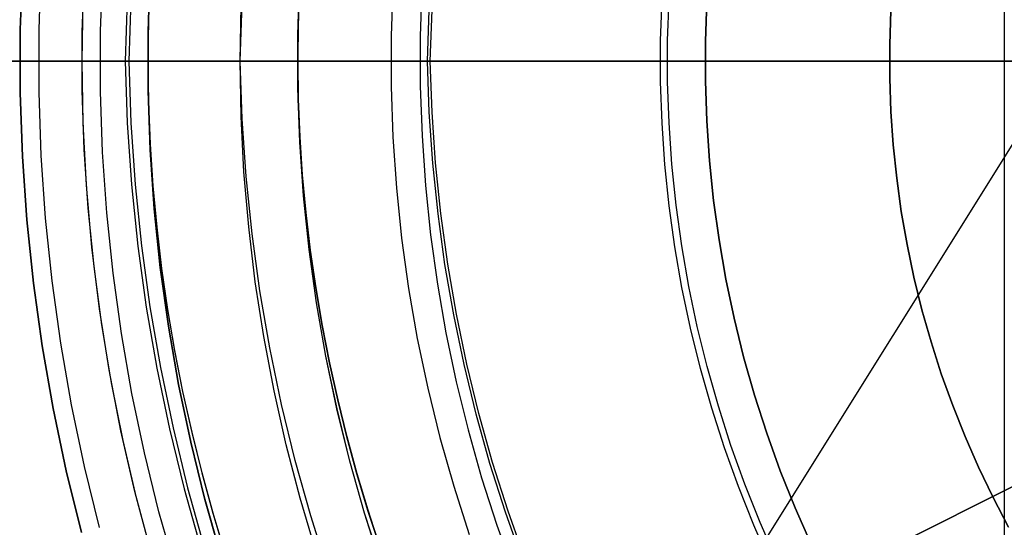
# Model space of a CAD drawing. Header units: millimetres. Extents: x 10802 to 11966, y -167 to 850.
# Tile 94 of 182: x 11361.07 to 11372.57, y 477.4 to 483.33. Entities that reach past the tile are written whole.
import ezdxf

# ---------------------------------------------------------------- set-up
doc = ezdxf.new("R2010")
doc.units = ezdxf.units.MM
for name, color, linetype in [('1', 7, 'Continuous'), ('color', 7, 'Continuous'), ('luz', 7, 'Continuous')]:
    doc.layers.add(name, color=color, linetype=linetype)

msp = doc.modelspace()

# ---------------------------------------------------------------- linework, layer by layer
at = {"layer": '1', "color": 250, "true_color": 0x111111}
for p, q in [((11372.569, 500.169, 107.478), (11372.569, 465.524, 107.478)), ((11361.073, 483.217, 48.331), (11361.099, 483.959, 48.331)), ((11361.099, 483.959, 96.131), (11361.073, 483.217, 96.131)), ((11361.293, 483.213, 231.003), (11361.319, 483.948, 231.003)), ((11361.798, 483.19, 222.7), (11361.821, 483.876, 222.7)), ((11362.012, 483.201, 231.702), (11362.036, 483.91, 231.702)), ((11362.567, 483.191, 225.2), (11362.59, 483.882, 225.2)), ((11362.567, 483.191, 224.334), (11362.59, 483.882, 224.334)), ((11362.571, 483.191, 107.478), (11362.594, 483.882, 107.478)), ((11362.571, 483.191, 125.94), (11362.594, 483.882, 125.94)), ((11362.574, 483.331, 144.403), (11362.594, 483.816, 144.403)), ((11364.317, 483.161, 100.32), (11364.339, 483.791, 100.32)), ((11364.319, 483.161, 44.111), (11364.341, 483.791, 44.111)), ((11364.338, 483.731, 98.104), (11364.321, 483.289, 98.104)), ((11364.321, 483.289, 102.536), (11364.338, 483.731, 102.536)), ((11364.323, 483.289, 41.909), (11364.34, 483.731, 41.909)), ((11364.323, 483.289, 46.313), (11364.34, 483.731, 46.313)), ((11365.427, 483.735, 228.525), (11365.407, 483.142, 228.525)), ((11365.767, 483.717, 229.466), (11365.747, 483.137, 229.466)), ((11361.797, 482.846, 222.7), (11361.81, 483.571, 222.7)), ((11362.323, 483.568, 48.331), (11362.298, 482.846, 48.331)), ((11362.367, 483.566, 96.131), (11362.342, 482.846, 96.131)), ((11363.642, 482.846, 145.478), (11363.666, 483.52, 145.478)), ((11363.642, 482.846, 145.478), (11363.653, 483.492, 145.478)), ((11368.555, 483.088, 105.128), (11368.571, 483.572, 105.128)), ((11368.636, 483.087, 39.307), (11368.653, 483.568, 39.307)), ((11369.078, 483.079, 227.807), (11369.094, 483.545, 227.807)), ((11369.094, 483.545, 225.2), (11369.078, 483.079, 225.2)), ((11369.078, 483.079, 226.504), (11369.094, 483.545, 226.504)), ((11365.831, 482.846, 39.985), (11365.851, 483.442, 39.985)), ((11365.864, 482.846, 104.495), (11365.885, 483.441, 104.495)), ((11371.245, 483.433, 145.478), (11371.232, 483.042, 145.478)), ((11371.232, 483.042, 251.51), (11371.245, 483.433, 251.51)), ((11371.232, 483.042, 198.494), (11371.245, 483.433, 198.494)), ((11362.57, 483.331, 223.468), (11362.564, 482.846, 223.468)), ((11362.568, 482.846, 144.403), (11362.574, 483.331, 144.403)), ((11364.321, 483.289, 98.104), (11364.315, 482.846, 98.104)), ((11364.315, 482.846, 102.536), (11364.321, 483.289, 102.536)), ((11364.317, 482.846, 41.909), (11364.323, 483.289, 41.909)), ((11364.317, 482.846, 46.313), (11364.323, 483.289, 46.313)), ((11361.073, 482.475, 48.331), (11361.073, 483.217, 48.331)), ((11361.073, 483.217, 96.131), (11361.073, 482.475, 96.131)), ((11361.293, 482.479, 231.003), (11361.293, 483.213, 231.003)), ((11361.798, 482.503, 222.7), (11361.798, 483.19, 222.7)), ((11362.012, 482.491, 231.702), (11362.012, 483.201, 231.702)), ((11362.567, 482.501, 225.2), (11362.567, 483.191, 225.2)), ((11362.567, 482.501, 224.334), (11362.567, 483.191, 224.334)), ((11362.571, 482.501, 107.478), (11362.571, 483.191, 107.478)), ((11362.571, 482.501, 125.94), (11362.571, 483.191, 125.94)), ((11364.317, 482.531, 100.32), (11364.317, 483.161, 100.32)), ((11364.319, 482.531, 44.111), (11364.319, 483.161, 44.111)), ((11365.407, 483.142, 228.525), (11365.407, 482.55, 228.525)), ((11365.747, 483.137, 229.466), (11365.747, 482.556, 229.466)), ((11368.555, 482.604, 105.128), (11368.555, 483.088, 105.128)), ((11368.636, 482.606, 39.307), (11368.636, 483.087, 39.307)), ((11369.078, 482.613, 227.807), (11369.078, 483.079, 227.807)), ((11369.078, 483.079, 225.2), (11369.078, 482.613, 225.2)), ((11369.078, 482.613, 226.504), (11369.078, 483.079, 226.504)), ((11371.232, 483.042, 145.478), (11371.232, 482.65, 145.478)), ((11371.232, 482.65, 251.51), (11371.232, 483.042, 251.51)), ((11371.232, 482.65, 198.494), (11371.232, 483.042, 198.494)), ((11365.404, 482.846, 228.525), (11335.074, 482.846, 228.525)), ((11361.797, 482.846, 222.7), (11347.956, 482.846, 222.7)), ((11360.902, 482.846, 231.472), (11361.29, 482.846, 231.003)), ((11360.964, 482.846, 233.063), (11361.297, 482.846, 232.598)), ((11362.298, 482.846, 48.331), (11361.07, 482.846, 48.331)), ((11362.342, 482.846, 96.131), (11361.07, 482.846, 96.131)), ((11361.29, 482.846, 231.003), (11361.593, 482.846, 230.737)), ((11361.297, 482.846, 232.598), (11361.645, 482.846, 232.144)), ((11361.593, 482.846, 230.737), (11361.904, 482.846, 230.482)), ((11361.645, 482.846, 232.144), (11362.008, 482.846, 231.702)), ((11361.796, 482.846, 222.7), (11361.822, 482.846, 222.7)), ((11361.81, 482.121, 222.7), (11361.797, 482.846, 222.7)), ((11361.822, 482.846, 222.7), (11361.848, 482.846, 222.702)), ((11361.848, 482.846, 222.702), (11361.874, 482.846, 222.704)), ((11361.874, 482.846, 222.704), (11361.9, 482.846, 222.707)), ((11361.9, 482.846, 222.707), (11361.926, 482.846, 222.711)), ((11361.904, 482.846, 230.482), (11362.224, 482.846, 230.236)), ((11361.926, 482.846, 222.711), (11361.952, 482.846, 222.716)), ((11361.952, 482.846, 222.716), (11361.977, 482.846, 222.722)), ((11361.977, 482.846, 222.722), (11362.003, 482.846, 222.728)), ((11362.003, 482.846, 222.728), (11362.028, 482.846, 222.736)), ((11362.008, 482.846, 231.702), (11362.31, 482.846, 231.441)), ((11362.028, 482.846, 222.736), (11362.053, 482.846, 222.744)), ((11362.053, 482.846, 222.744), (11362.077, 482.846, 222.754)), ((11362.077, 482.846, 222.754), (11362.102, 482.846, 222.764)), ((11362.102, 482.846, 222.764), (11362.125, 482.846, 222.774)), ((11362.125, 482.846, 222.774), (11362.149, 482.846, 222.786)), ((11362.149, 482.846, 222.786), (11362.172, 482.846, 222.799)), ((11362.172, 482.846, 222.799), (11362.195, 482.846, 222.812)), ((11362.195, 482.846, 222.812), (11362.217, 482.846, 222.826)), ((11362.217, 482.846, 222.826), (11362.238, 482.846, 222.841)), ((11362.224, 482.846, 230.236), (11362.551, 482.846, 230.001)), ((11362.238, 482.846, 222.841), (11362.26, 482.846, 222.856)), ((11362.26, 482.846, 222.856), (11362.28, 482.846, 222.872)), ((11362.28, 482.846, 222.872), (11362.3, 482.846, 222.889)), ((11362.298, 482.846, 48.331), (11362.323, 482.125, 48.331)), ((11362.367, 482.846, 48.33), (11362.298, 482.846, 48.331)), ((11362.3, 482.846, 222.889), (11362.32, 482.846, 222.907)), ((11362.31, 482.846, 231.441), (11362.62, 482.846, 231.191)), ((11362.32, 482.846, 222.907), (11362.339, 482.846, 222.925)), ((11362.339, 482.846, 222.925), (11362.357, 482.846, 222.944)), ((11362.342, 482.846, 96.131), (11362.367, 482.126, 96.131)), ((11362.342, 482.846, 96.131), (11362.409, 482.846, 96.132)), ((11362.357, 482.846, 222.944), (11362.374, 482.846, 222.963)), ((11362.436, 482.846, 48.327), (11362.367, 482.846, 48.33)), ((11362.374, 482.846, 222.963), (11362.391, 482.846, 222.983)), ((11362.391, 482.846, 222.983), (11362.407, 482.846, 223.004)), ((11362.407, 482.846, 223.004), (11362.423, 482.846, 223.025)), ((11362.409, 482.846, 96.132), (11362.476, 482.846, 96.136)), ((11362.423, 482.846, 223.025), (11362.438, 482.846, 223.047)), ((11362.505, 482.846, 48.321), (11362.436, 482.846, 48.327)), ((11362.438, 482.846, 223.047), (11362.452, 482.846, 223.069)), ((11362.452, 482.846, 223.069), (11362.465, 482.846, 223.092)), ((11362.465, 482.846, 223.092), (11362.477, 482.846, 223.115)), ((11362.476, 482.846, 96.136), (11362.543, 482.846, 96.142)), ((11362.477, 482.846, 223.115), (11362.489, 482.846, 223.138)), ((11362.489, 482.846, 223.138), (11362.5, 482.846, 223.162)), ((11362.5, 482.846, 223.162), (11362.51, 482.846, 223.186)), ((11362.573, 482.846, 48.312), (11362.505, 482.846, 48.321)), ((11362.51, 482.846, 223.186), (11362.519, 482.846, 223.211)), ((11362.519, 482.846, 223.211), (11362.528, 482.846, 223.236)), ((11362.528, 482.846, 223.236), (11362.535, 482.846, 223.261)), ((11362.535, 482.846, 223.261), (11362.542, 482.846, 223.286)), ((11362.542, 482.846, 223.286), (11362.547, 482.846, 223.312)), ((11362.543, 482.846, 96.142), (11362.61, 482.846, 96.15)), ((11362.547, 482.846, 223.312), (11362.552, 482.846, 223.337)), ((11362.551, 482.846, 230.001), (11362.885, 482.846, 229.777)), ((11362.552, 482.846, 223.337), (11362.556, 482.846, 223.363)), ((11362.556, 482.846, 223.363), (11362.56, 482.846, 223.389)), ((11362.56, 482.846, 223.389), (11362.562, 482.846, 223.416)), ((11362.562, 482.846, 223.416), (11362.563, 482.846, 223.442)), ((11362.563, 482.846, 223.442), (11362.564, 482.846, 223.468)), ((11362.564, 482.846, 223.468), (11362.57, 482.361, 223.468)), ((11369.076, 482.846, 225.2), (11362.564, 482.846, 225.2)), ((11362.564, 482.846, 225.2), (11362.564, 482.846, 223.468)), ((11362.574, 482.361, 144.403), (11362.568, 482.846, 144.403)), ((11362.57, 482.846, 144.476), (11362.568, 482.846, 144.44)), ((11362.568, 482.846, 144.44), (11362.568, 482.846, 144.403)), ((11375.17, 482.846, 107.478), (11362.568, 482.846, 107.478)), ((11362.568, 482.846, 144.403), (11362.568, 482.846, 107.478)), ((11362.573, 482.846, 144.513), (11362.57, 482.846, 144.476)), ((11362.578, 482.846, 144.549), (11362.573, 482.846, 144.513)), ((11362.641, 482.846, 48.302), (11362.573, 482.846, 48.312)), ((11362.583, 482.846, 144.586), (11362.578, 482.846, 144.549)), ((11362.59, 482.846, 144.622), (11362.583, 482.846, 144.586)), ((11362.598, 482.846, 144.658), (11362.59, 482.846, 144.622)), ((11362.608, 482.846, 144.693), (11362.598, 482.846, 144.658)), ((11362.618, 482.846, 144.728), (11362.608, 482.846, 144.693)), ((11362.61, 482.846, 96.15), (11362.677, 482.846, 96.16)), ((11362.63, 482.846, 144.763), (11362.618, 482.846, 144.728)), ((11362.62, 482.846, 231.191), (11362.938, 482.846, 230.952)), ((11362.643, 482.846, 144.797), (11362.63, 482.846, 144.763)), ((11362.709, 482.846, 48.289), (11362.641, 482.846, 48.302)), ((11362.657, 482.846, 144.831), (11362.643, 482.846, 144.797)), ((11362.672, 482.846, 144.865), (11362.657, 482.846, 144.831)), ((11362.688, 482.846, 144.898), (11362.672, 482.846, 144.865)), ((11362.677, 482.846, 96.16), (11362.743, 482.846, 96.173)), ((11362.706, 482.846, 144.93), (11362.688, 482.846, 144.898)), ((11362.724, 482.846, 144.962), (11362.706, 482.846, 144.93)), ((11362.776, 482.846, 48.274), (11362.709, 482.846, 48.289)), ((11362.744, 482.846, 144.993), (11362.724, 482.846, 144.962)), ((11362.743, 482.846, 96.173), (11362.809, 482.846, 96.187)), ((11362.764, 482.846, 145.023), (11362.744, 482.846, 144.993)), ((11362.786, 482.846, 145.052), (11362.764, 482.846, 145.023)), ((11362.843, 482.846, 48.256), (11362.776, 482.846, 48.274)), ((11362.809, 482.846, 145.081), (11362.786, 482.846, 145.052)), ((11362.832, 482.846, 145.109), (11362.809, 482.846, 145.081)), ((11362.809, 482.846, 96.187), (11362.874, 482.846, 96.204)), ((11362.857, 482.846, 145.137), (11362.832, 482.846, 145.109)), ((11362.909, 482.846, 48.237), (11362.843, 482.846, 48.256)), ((11362.882, 482.846, 145.163), (11362.857, 482.846, 145.137)), ((11362.874, 482.846, 96.204), (11362.938, 482.846, 96.224)), ((11362.909, 482.846, 145.189), (11362.882, 482.846, 145.163)), ((11362.885, 482.846, 229.777), (11363.227, 482.846, 229.564)), ((11362.936, 482.846, 145.213), (11362.909, 482.846, 145.189)), ((11362.974, 482.846, 48.215), (11362.909, 482.846, 48.237)), ((11362.964, 482.846, 145.237), (11362.936, 482.846, 145.213)), ((11362.938, 482.846, 230.952), (11363.265, 482.846, 230.724)), ((11362.938, 482.846, 96.224), (11363.002, 482.846, 96.245)), ((11362.993, 482.846, 145.259), (11362.964, 482.846, 145.237)), ((11363.039, 482.846, 48.191), (11362.974, 482.846, 48.215)), ((11363.023, 482.846, 145.281), (11362.993, 482.846, 145.259)), ((11363.002, 482.846, 96.245), (11363.065, 482.846, 96.269)), ((11363.053, 482.846, 145.302), (11363.023, 482.846, 145.281)), ((11363.102, 482.846, 48.164), (11363.039, 482.846, 48.191)), ((11363.084, 482.846, 145.321), (11363.053, 482.846, 145.302)), ((11363.065, 482.846, 96.269), (11363.128, 482.846, 96.295)), ((11363.116, 482.846, 145.34), (11363.084, 482.846, 145.321)), ((11363.165, 482.846, 48.136), (11363.102, 482.846, 48.164)), ((11363.148, 482.846, 145.357), (11363.116, 482.846, 145.34)), ((11363.128, 482.846, 96.295), (11363.189, 482.846, 96.322)), ((11363.181, 482.846, 145.374), (11363.148, 482.846, 145.357)), ((11363.227, 482.846, 48.105), (11363.165, 482.846, 48.136)), ((11363.214, 482.846, 145.389), (11363.181, 482.846, 145.374)), ((11363.189, 482.846, 96.322), (11363.249, 482.846, 96.352)), ((11363.248, 482.846, 145.403), (11363.214, 482.846, 145.389)), ((11363.227, 482.846, 229.564), (11363.575, 482.846, 229.362)), ((11363.287, 482.846, 48.072), (11363.227, 482.846, 48.105)), ((11363.282, 482.846, 145.416), (11363.248, 482.846, 145.403)), ((11363.249, 482.846, 96.352), (11363.309, 482.846, 96.384)), ((11363.265, 482.846, 230.724), (11363.599, 482.846, 230.508)), ((11363.317, 482.846, 145.427), (11363.282, 482.846, 145.416)), ((11363.347, 482.846, 48.037), (11363.287, 482.846, 48.072)), ((11363.309, 482.846, 96.384), (11363.367, 482.846, 96.418)), ((11363.352, 482.846, 145.438), (11363.317, 482.846, 145.427)), ((11363.405, 482.846, 48.001), (11363.347, 482.846, 48.037)), ((11363.388, 482.846, 145.447), (11363.352, 482.846, 145.438)), ((11363.367, 482.846, 96.418), (11363.424, 482.846, 96.454)), ((11363.424, 482.846, 145.455), (11363.388, 482.846, 145.447)), ((11363.462, 482.846, 47.962), (11363.405, 482.846, 48.001)), ((11363.46, 482.846, 145.462), (11363.424, 482.846, 145.455)), ((11363.424, 482.846, 96.454), (11363.479, 482.846, 96.492)), ((11363.496, 482.846, 145.468), (11363.46, 482.846, 145.462)), ((11363.518, 482.846, 47.921), (11363.462, 482.846, 47.962)), ((11363.479, 482.846, 96.492), (11363.534, 482.846, 96.532)), ((11363.532, 482.846, 145.472), (11363.496, 482.846, 145.468)), ((11363.572, 482.846, 47.879), (11363.518, 482.846, 47.921)), ((11363.569, 482.846, 145.475), (11363.532, 482.846, 145.472)), ((11363.534, 482.846, 96.532), (11363.587, 482.846, 96.574)), ((11363.606, 482.846, 145.477), (11363.569, 482.846, 145.475)), ((11363.625, 482.846, 47.834), (11363.572, 482.846, 47.879)), ((11363.575, 482.846, 229.362), (11363.929, 482.846, 229.171)), ((11363.587, 482.846, 96.574), (11363.638, 482.846, 96.617)), ((11363.599, 482.846, 230.508), (11363.941, 482.846, 230.303)), ((11363.642, 482.846, 145.478), (11363.606, 482.846, 145.477)), ((11363.676, 482.846, 47.788), (11363.625, 482.846, 47.834)), ((11363.638, 482.846, 96.617), (11363.688, 482.846, 96.662)), ((11363.666, 482.172, 145.478), (11363.642, 482.846, 145.478)), ((11363.653, 482.2, 145.478), (11363.642, 482.846, 145.478)), ((11371.23, 482.846, 145.478), (11363.642, 482.846, 145.478)), ((11363.725, 482.846, 47.74), (11363.676, 482.846, 47.788)), ((11363.688, 482.846, 96.662), (11363.737, 482.846, 96.709)), ((11363.773, 482.846, 47.691), (11363.725, 482.846, 47.74)), ((11363.737, 482.846, 96.709), (11363.784, 482.846, 96.758)), ((11363.819, 482.846, 47.639), (11363.773, 482.846, 47.691)), ((11363.784, 482.846, 96.758), (11363.829, 482.846, 96.808)), ((11363.864, 482.846, 47.587), (11363.819, 482.846, 47.639)), ((11363.829, 482.846, 96.808), (11363.872, 482.846, 96.859)), ((11363.906, 482.846, 47.533), (11363.864, 482.846, 47.587)), ((11363.872, 482.846, 96.859), (11363.914, 482.846, 96.912)), ((11363.947, 482.846, 47.477), (11363.906, 482.846, 47.533)), ((11363.914, 482.846, 96.912), (11363.954, 482.846, 96.966)), ((11363.929, 482.846, 229.171), (11364.29, 482.846, 228.992)), ((11363.941, 482.846, 230.303), (11364.29, 482.846, 230.111)), ((11363.986, 482.846, 47.42), (11363.947, 482.846, 47.477)), ((11363.954, 482.846, 96.966), (11363.991, 482.846, 97.022)), ((11364.023, 482.846, 47.362), (11363.986, 482.846, 47.42)), ((11363.991, 482.846, 97.022), (11364.027, 482.846, 97.079)), ((11364.058, 482.846, 47.302), (11364.023, 482.846, 47.362)), ((11364.027, 482.846, 97.079), (11364.061, 482.846, 97.137)), ((11364.09, 482.846, 47.242), (11364.058, 482.846, 47.302)), ((11364.061, 482.846, 97.137), (11364.093, 482.846, 97.197)), ((11364.121, 482.846, 47.18), (11364.09, 482.846, 47.242)), ((11364.093, 482.846, 97.197), (11364.123, 482.846, 97.257)), ((11364.149, 482.846, 47.117), (11364.121, 482.846, 47.18)), ((11364.123, 482.846, 97.257), (11364.151, 482.846, 97.318)), ((11364.176, 482.846, 47.053), (11364.149, 482.846, 47.117)), ((11364.151, 482.846, 97.318), (11364.177, 482.846, 97.381)), ((11364.2, 482.846, 46.989), (11364.176, 482.846, 47.053)), ((11364.177, 482.846, 97.381), (11364.201, 482.846, 97.444)), ((11364.222, 482.846, 46.924), (11364.2, 482.846, 46.989)), ((11364.201, 482.846, 97.444), (11364.222, 482.846, 97.507)), ((11364.242, 482.846, 46.858), (11364.222, 482.846, 46.924)), ((11364.222, 482.846, 97.507), (11364.242, 482.846, 97.572)), ((11364.259, 482.846, 46.791), (11364.242, 482.846, 46.858)), ((11364.242, 482.846, 97.572), (11364.259, 482.846, 97.637)), ((11364.274, 482.846, 46.724), (11364.259, 482.846, 46.791)), ((11364.259, 482.846, 97.637), (11364.273, 482.846, 97.703)), ((11364.273, 482.846, 97.703), (11364.286, 482.846, 97.769)), ((11364.287, 482.846, 46.656), (11364.274, 482.846, 46.724)), ((11364.286, 482.846, 97.769), (11364.296, 482.846, 97.836)), ((11364.298, 482.846, 46.588), (11364.287, 482.846, 46.656)), ((11364.29, 482.846, 230.111), (11364.645, 482.846, 229.931)), ((11364.29, 482.846, 228.992), (11364.656, 482.846, 228.824)), ((11364.296, 482.846, 97.836), (11364.304, 482.846, 97.903)), ((11364.306, 482.846, 46.519), (11364.298, 482.846, 46.588)), ((11364.304, 482.846, 97.903), (11364.31, 482.846, 97.97)), ((11364.312, 482.846, 46.451), (11364.306, 482.846, 46.519)), ((11364.31, 482.846, 97.97), (11364.314, 482.846, 98.037)), ((11364.315, 482.846, 46.382), (11364.312, 482.846, 46.451)), ((11364.314, 482.846, 98.037), (11364.315, 482.846, 98.104)), ((11364.315, 482.846, 98.104), (11364.321, 482.403, 98.104)), ((11364.321, 482.403, 102.536), (11364.315, 482.846, 102.536)), ((11364.317, 482.846, 46.313), (11364.315, 482.846, 46.382)), ((11364.315, 482.846, 102.536), (11364.315, 482.846, 98.104)), ((11364.316, 482.846, 102.607), (11364.315, 482.846, 102.538)), ((11364.319, 482.846, 102.676), (11364.316, 482.846, 102.607)), ((11364.323, 482.403, 41.909), (11364.317, 482.846, 41.909)), ((11364.323, 482.403, 46.313), (11364.317, 482.846, 46.313)), ((11364.317, 482.846, 41.909), (11364.318, 482.846, 41.841)), ((11364.317, 482.846, 46.313), (11364.317, 482.846, 41.909)), ((11364.318, 482.846, 41.841), (11364.321, 482.846, 41.774)), ((11364.325, 482.846, 102.745), (11364.319, 482.846, 102.676)), ((11364.321, 482.846, 41.774), (11364.327, 482.846, 41.706)), ((11364.334, 482.846, 102.814), (11364.325, 482.846, 102.745)), ((11364.327, 482.846, 41.706), (11364.335, 482.846, 41.639)), ((11364.344, 482.846, 102.882), (11364.334, 482.846, 102.814)), ((11364.335, 482.846, 41.639), (11364.345, 482.846, 41.572)), ((11364.357, 482.846, 102.95), (11364.344, 482.846, 102.882)), ((11364.345, 482.846, 41.572), (11364.358, 482.846, 41.506)), ((11364.373, 482.846, 103.017), (11364.357, 482.846, 102.95)), ((11364.358, 482.846, 41.506), (11364.373, 482.846, 41.44)), ((11364.373, 482.846, 41.44), (11364.39, 482.846, 41.374)), ((11364.39, 482.846, 103.084), (11364.373, 482.846, 103.017)), ((11364.39, 482.846, 41.374), (11364.41, 482.846, 41.309)), ((11364.41, 482.846, 103.15), (11364.39, 482.846, 103.084)), ((11364.41, 482.846, 41.309), (11364.431, 482.846, 41.245)), ((11364.432, 482.846, 103.215), (11364.41, 482.846, 103.15)), ((11364.431, 482.846, 41.245), (11364.455, 482.846, 41.182)), ((11364.456, 482.846, 103.28), (11364.432, 482.846, 103.215)), ((11364.455, 482.846, 41.182), (11364.481, 482.846, 41.119)), ((11364.483, 482.846, 103.343), (11364.456, 482.846, 103.28)), ((11364.481, 482.846, 41.119), (11364.509, 482.846, 41.058)), ((11364.512, 482.846, 103.406), (11364.483, 482.846, 103.343)), ((11364.509, 482.846, 41.058), (11364.539, 482.846, 40.997)), ((11364.543, 482.846, 103.468), (11364.512, 482.846, 103.406)), ((11364.539, 482.846, 40.997), (11364.571, 482.846, 40.938)), ((11364.576, 482.846, 103.529), (11364.543, 482.846, 103.468)), ((11364.571, 482.846, 40.938), (11364.605, 482.846, 40.879)), ((11364.611, 482.846, 103.588), (11364.576, 482.846, 103.529)), ((11364.605, 482.846, 40.879), (11364.642, 482.846, 40.822)), ((11364.648, 482.846, 103.646), (11364.611, 482.846, 103.588)), ((11364.642, 482.846, 40.822), (11364.68, 482.846, 40.766)), ((11364.645, 482.846, 229.931), (11365.006, 482.846, 229.763)), ((11364.687, 482.846, 103.703), (11364.648, 482.846, 103.646)), ((11364.656, 482.846, 228.824), (11365.028, 482.846, 228.669)), ((11364.68, 482.846, 40.766), (11364.72, 482.846, 40.712)), ((11364.728, 482.846, 103.759), (11364.687, 482.846, 103.703)), ((11364.72, 482.846, 40.712), (11364.762, 482.846, 40.658)), ((11364.771, 482.846, 103.813), (11364.728, 482.846, 103.759)), ((11364.762, 482.846, 40.658), (11364.805, 482.846, 40.607)), ((11364.815, 482.846, 103.865), (11364.771, 482.846, 103.813)), ((11364.805, 482.846, 40.607), (11364.851, 482.846, 40.557)), ((11364.862, 482.846, 103.917), (11364.815, 482.846, 103.865)), ((11364.851, 482.846, 40.557), (11364.898, 482.846, 40.508)), ((11364.91, 482.846, 103.966), (11364.862, 482.846, 103.917)), ((11364.898, 482.846, 40.508), (11364.946, 482.846, 40.461)), ((11364.96, 482.846, 104.014), (11364.91, 482.846, 103.966)), ((11364.946, 482.846, 40.461), (11364.997, 482.846, 40.416)), ((11365.011, 482.846, 104.06), (11364.96, 482.846, 104.014)), ((11364.997, 482.846, 40.416), (11365.049, 482.846, 40.372)), ((11365.006, 482.846, 229.763), (11365.373, 482.846, 229.608)), ((11365.064, 482.846, 104.104), (11365.011, 482.846, 104.06)), ((11365.028, 482.846, 228.669), (11365.404, 482.846, 228.525)), ((11365.049, 482.846, 40.372), (11365.102, 482.846, 40.33)), ((11365.119, 482.846, 104.146), (11365.064, 482.846, 104.104)), ((11365.102, 482.846, 40.33), (11365.157, 482.846, 40.291)), ((11365.175, 482.846, 104.187), (11365.119, 482.846, 104.146)), ((11365.157, 482.846, 40.291), (11365.213, 482.846, 40.253)), ((11365.232, 482.846, 104.225), (11365.175, 482.846, 104.187)), ((11365.213, 482.846, 40.253), (11365.27, 482.846, 40.216)), ((11365.291, 482.846, 104.262), (11365.232, 482.846, 104.225)), ((11365.27, 482.846, 40.216), (11365.328, 482.846, 40.182)), ((11365.35, 482.846, 104.296), (11365.291, 482.846, 104.262)), ((11365.328, 482.846, 40.182), (11365.388, 482.846, 40.15)), ((11365.411, 482.846, 104.329), (11365.35, 482.846, 104.296)), ((11365.373, 482.846, 229.608), (11365.745, 482.846, 229.466)), ((11365.388, 482.846, 40.15), (11365.449, 482.846, 40.12)), ((11365.473, 482.846, 104.359), (11365.411, 482.846, 104.329)), ((11365.449, 482.846, 40.12), (11365.51, 482.846, 40.092)), ((11365.536, 482.846, 104.387), (11365.473, 482.846, 104.359)), ((11365.51, 482.846, 40.092), (11365.573, 482.846, 40.067)), ((11365.6, 482.846, 104.413), (11365.536, 482.846, 104.387)), ((11365.573, 482.846, 40.067), (11365.636, 482.846, 40.043)), ((11365.665, 482.846, 104.437), (11365.6, 482.846, 104.413)), ((11365.636, 482.846, 40.043), (11365.7, 482.846, 40.021)), ((11365.731, 482.846, 104.458), (11365.665, 482.846, 104.437)), ((11365.7, 482.846, 40.021), (11365.765, 482.846, 40.002)), ((11365.797, 482.846, 104.478), (11365.731, 482.846, 104.458)), ((11382.57, 482.846, 229.466), (11365.745, 482.846, 229.466)), ((11365.765, 482.846, 40.002), (11365.831, 482.846, 39.985)), ((11365.864, 482.846, 104.495), (11365.797, 482.846, 104.478)), ((11365.851, 482.25, 39.985), (11365.831, 482.846, 39.985)), ((11365.885, 482.252, 104.495), (11365.864, 482.846, 104.495)), ((11375.17, 482.846, 105.128), (11368.553, 482.846, 105.128)), ((11372.57, 482.846, 39.307), (11368.634, 482.846, 39.307)), ((11382.57, 482.846, 227.807), (11369.076, 482.846, 227.807)), ((11369.076, 482.846, 227.807), (11369.076, 482.846, 225.2)), ((11371.23, 482.846, 251.51), (11371.23, 482.846, 145.478)), ((11373.101, 482.846, 251.51), (11371.23, 482.846, 251.51)), ((11368.571, 482.121, 105.128), (11368.555, 482.604, 105.128)), ((11368.653, 482.125, 39.307), (11368.636, 482.606, 39.307)), ((11369.094, 482.148, 227.807), (11369.078, 482.613, 227.807)), ((11369.078, 482.613, 225.2), (11369.094, 482.148, 225.2)), ((11369.094, 482.148, 226.504), (11369.078, 482.613, 226.504)), ((11371.232, 482.65, 145.478), (11371.245, 482.259, 145.478)), ((11371.245, 482.259, 251.51), (11371.232, 482.65, 251.51)), ((11371.245, 482.259, 198.494), (11371.232, 482.65, 198.494)), ((11361.099, 481.733, 48.331), (11361.073, 482.475, 48.331)), ((11361.073, 482.475, 96.131), (11361.099, 481.733, 96.131)), ((11361.319, 481.745, 231.003), (11361.293, 482.479, 231.003)), ((11361.821, 481.816, 222.7), (11361.798, 482.503, 222.7)), ((11362.036, 481.782, 231.702), (11362.012, 482.491, 231.702)), ((11362.59, 481.811, 225.2), (11362.567, 482.501, 225.2)), ((11362.59, 481.811, 224.334), (11362.567, 482.501, 224.334)), ((11362.594, 481.811, 107.478), (11362.571, 482.501, 107.478)), ((11362.594, 481.811, 125.94), (11362.571, 482.501, 125.94)), ((11364.339, 481.901, 100.32), (11364.317, 482.531, 100.32)), ((11364.341, 481.901, 44.111), (11364.319, 482.531, 44.111)), ((11365.407, 482.55, 228.525), (11365.427, 481.958, 228.525)), ((11365.747, 482.556, 229.466), (11365.767, 481.975, 229.466)), ((11362.57, 482.361, 223.468), (11362.59, 481.876, 223.468)), ((11362.594, 481.876, 144.403), (11362.574, 482.361, 144.403)), ((11364.321, 482.403, 98.104), (11364.338, 481.961, 98.104)), ((11364.338, 481.961, 102.536), (11364.321, 482.403, 102.536)), ((11364.34, 481.961, 41.909), (11364.323, 482.403, 41.909)), ((11364.34, 481.961, 46.313), (11364.323, 482.403, 46.313)), ((11365.892, 481.656, 39.985), (11365.851, 482.25, 39.985)), ((11365.925, 481.658, 104.495), (11365.885, 482.252, 104.495)), ((11371.245, 482.259, 145.478), (11371.272, 481.869, 145.478)), ((11371.272, 481.869, 251.51), (11371.245, 482.259, 251.51)), ((11371.272, 481.869, 198.494), (11371.245, 482.259, 198.494)), ((11361.848, 481.397, 222.7), (11361.81, 482.121, 222.7)), ((11362.323, 482.125, 48.331), (11362.373, 481.404, 48.331)), ((11362.367, 482.126, 96.131), (11362.416, 481.407, 96.131)), ((11363.686, 481.555, 145.478), (11363.653, 482.2, 145.478)), ((11363.712, 481.5, 145.478), (11363.666, 482.172, 145.478)), ((11368.605, 481.638, 105.128), (11368.571, 482.121, 105.128)), ((11368.686, 481.645, 39.307), (11368.653, 482.125, 39.307)), ((11369.126, 481.683, 227.807), (11369.094, 482.148, 227.807)), ((11369.094, 482.148, 225.2), (11369.126, 481.683, 225.2)), ((11369.126, 481.683, 226.504), (11369.094, 482.148, 226.504)), ((11364.338, 481.961, 98.104), (11364.368, 481.519, 98.104)), ((11364.368, 481.519, 102.536), (11364.338, 481.961, 102.536)), ((11364.383, 481.273, 100.32), (11364.339, 481.901, 100.32)), ((11364.37, 481.519, 41.909), (11364.34, 481.961, 41.909)), ((11364.37, 481.519, 46.313), (11364.34, 481.961, 46.313)), ((11364.384, 481.273, 44.111), (11364.341, 481.901, 44.111)), ((11365.427, 481.958, 228.525), (11365.468, 481.366, 228.525)), ((11365.767, 481.975, 229.466), (11365.808, 481.396, 229.466)), ((11361.867, 481.131, 222.7), (11361.821, 481.816, 222.7)), ((11362.085, 481.074, 231.702), (11362.036, 481.782, 231.702)), ((11362.59, 481.876, 223.468), (11362.622, 481.392, 223.468)), ((11362.638, 481.122, 225.2), (11362.59, 481.811, 225.2)), ((11362.638, 481.122, 224.334), (11362.59, 481.811, 224.334)), ((11362.626, 481.392, 144.403), (11362.594, 481.876, 144.403)), ((11362.642, 481.122, 107.478), (11362.594, 481.811, 107.478)), ((11362.642, 481.122, 125.94), (11362.594, 481.811, 125.94)), ((11371.272, 481.869, 145.478), (11371.313, 481.479, 145.478)), ((11371.313, 481.479, 251.51), (11371.272, 481.869, 251.51)), ((11371.313, 481.479, 198.494), (11371.272, 481.869, 198.494)), ((11361.15, 480.993, 48.331), (11361.099, 481.733, 48.331)), ((11361.099, 481.733, 96.131), (11361.15, 480.993, 96.131)), ((11361.37, 481.012, 231.003), (11361.319, 481.745, 231.003)), ((11365.954, 481.063, 39.985), (11365.892, 481.656, 39.985)), ((11365.987, 481.066, 104.495), (11365.925, 481.658, 104.495)), ((11369.174, 481.22, 227.807), (11369.126, 481.683, 227.807)), ((11369.126, 481.683, 225.2), (11369.174, 481.22, 225.2)), ((11369.174, 481.22, 226.504), (11369.126, 481.683, 226.504)), ((11363.742, 480.911, 145.478), (11363.686, 481.555, 145.478)), ((11368.655, 481.157, 105.128), (11368.605, 481.638, 105.128)), ((11368.736, 481.166, 39.307), (11368.686, 481.645, 39.307)), ((11363.781, 480.829, 145.478), (11363.712, 481.5, 145.478)), ((11364.368, 481.519, 98.104), (11364.409, 481.078, 98.104)), ((11364.409, 481.078, 102.536), (11364.368, 481.519, 102.536)), ((11364.411, 481.078, 41.909), (11364.37, 481.519, 41.909)), ((11364.411, 481.078, 46.313), (11364.37, 481.519, 46.313)), ((11371.313, 481.479, 145.478), (11371.366, 481.092, 145.478)), ((11371.366, 481.092, 251.51), (11371.313, 481.479, 251.51)), ((11371.366, 481.092, 198.494), (11371.313, 481.479, 198.494)), ((11361.911, 480.675, 222.7), (11361.848, 481.397, 222.7)), ((11362.373, 481.404, 48.331), (11362.447, 480.686, 48.331)), ((11362.416, 481.407, 96.131), (11362.49, 480.691, 96.131)), ((11362.622, 481.392, 223.468), (11362.667, 480.908, 223.468)), ((11362.671, 480.908, 144.403), (11362.626, 481.392, 144.403)), ((11365.468, 481.366, 228.525), (11365.529, 480.777, 228.525)), ((11365.808, 481.396, 229.466), (11365.868, 480.818, 229.466)), ((11364.448, 480.646, 100.32), (11364.383, 481.273, 100.32)), ((11364.45, 480.646, 44.111), (11364.384, 481.273, 44.111)), ((11369.238, 480.758, 227.807), (11369.174, 481.22, 227.807)), ((11369.174, 481.22, 225.2), (11369.238, 480.758, 225.2)), ((11369.238, 480.758, 226.504), (11369.174, 481.22, 226.504)), ((11361.935, 480.447, 222.7), (11361.867, 481.131, 222.7)), ((11362.709, 480.435, 225.2), (11362.638, 481.122, 225.2)), ((11362.709, 480.435, 224.334), (11362.638, 481.122, 224.334)), ((11362.714, 480.435, 107.478), (11362.642, 481.122, 107.478)), ((11362.714, 480.435, 125.94), (11362.642, 481.122, 125.94)), ((11364.409, 481.078, 98.104), (11364.461, 480.637, 98.104)), ((11364.461, 480.637, 102.536), (11364.409, 481.078, 102.536)), ((11364.463, 480.637, 41.909), (11364.411, 481.078, 41.909)), ((11364.463, 480.637, 46.313), (11364.411, 481.078, 46.313)), ((11368.721, 480.677, 105.128), (11368.655, 481.157, 105.128)), ((11368.802, 480.69, 39.307), (11368.736, 481.166, 39.307)), ((11371.366, 481.092, 145.478), (11371.434, 480.706, 145.478)), ((11371.434, 480.706, 251.51), (11371.366, 481.092, 251.51)), ((11371.434, 480.706, 198.494), (11371.366, 481.092, 198.494)), ((11361.227, 480.255, 48.331), (11361.15, 480.993, 48.331)), ((11361.15, 480.993, 96.131), (11361.227, 480.255, 96.131)), ((11361.445, 480.281, 231.003), (11361.37, 481.012, 231.003)), ((11362.158, 480.368, 231.702), (11362.085, 481.074, 231.702)), ((11366.035, 480.472, 39.985), (11365.954, 481.063, 39.985)), ((11366.068, 480.477, 104.495), (11365.987, 481.066, 104.495)), ((11362.667, 480.908, 223.468), (11362.724, 480.425, 223.468)), ((11362.728, 480.426, 144.403), (11362.671, 480.908, 144.403)), ((11363.819, 480.269, 145.478), (11363.742, 480.911, 145.478)), ((11363.873, 480.162, 145.478), (11363.781, 480.829, 145.478)), ((11365.529, 480.777, 228.525), (11365.611, 480.19, 228.525)), ((11365.868, 480.818, 229.466), (11365.948, 480.243, 229.466)), ((11369.318, 480.299, 227.807), (11369.238, 480.758, 227.807)), ((11369.238, 480.758, 225.2), (11369.318, 480.299, 225.2)), ((11369.318, 480.299, 226.504), (11369.238, 480.758, 226.504)), ((11361.999, 479.955, 222.7), (11361.911, 480.675, 222.7)), ((11362.447, 480.686, 48.331), (11362.546, 479.971, 48.331)), ((11362.49, 480.691, 96.131), (11362.589, 479.977, 96.131)), ((11364.535, 480.022, 100.32), (11364.448, 480.646, 100.32)), ((11364.536, 480.022, 44.111), (11364.45, 480.646, 44.111)), ((11364.461, 480.637, 98.104), (11364.525, 480.198, 98.104)), ((11364.525, 480.198, 102.536), (11364.461, 480.637, 102.536)), ((11364.527, 480.198, 41.909), (11364.463, 480.637, 41.909)), ((11364.527, 480.198, 46.313), (11364.463, 480.637, 46.313)), ((11368.804, 480.201, 105.128), (11368.721, 480.677, 105.128)), ((11368.885, 480.216, 39.307), (11368.802, 480.69, 39.307)), ((11371.434, 480.706, 145.478), (11371.514, 480.323, 145.478)), ((11371.514, 480.323, 251.51), (11371.434, 480.706, 251.51)), ((11371.514, 480.323, 198.494), (11371.434, 480.706, 198.494)), ((11362.025, 479.766, 222.7), (11361.935, 480.447, 222.7)), ((11362.804, 479.751, 225.2), (11362.709, 480.435, 225.2)), ((11362.804, 479.751, 224.334), (11362.709, 480.435, 224.334)), ((11362.809, 479.751, 107.478), (11362.714, 480.435, 107.478)), ((11362.809, 479.751, 125.94), (11362.714, 480.435, 125.94)), ((11362.724, 480.425, 223.468), (11362.794, 479.944, 223.468)), ((11362.798, 479.944, 144.403), (11362.728, 480.426, 144.403)), ((11366.137, 479.884, 39.985), (11366.035, 480.472, 39.985)), ((11366.169, 479.89, 104.495), (11366.068, 480.477, 104.495)), ((11361.547, 479.554, 231.003), (11361.445, 480.281, 231.003)), ((11362.256, 479.665, 231.702), (11362.158, 480.368, 231.702)), ((11369.414, 479.843, 227.807), (11369.318, 480.299, 227.807)), ((11369.318, 480.299, 225.2), (11369.414, 479.843, 225.2)), ((11369.414, 479.843, 226.504), (11369.318, 480.299, 226.504)), ((11371.514, 480.323, 145.478), (11371.608, 479.943, 145.478)), ((11371.608, 479.943, 251.51), (11371.514, 480.323, 251.51)), ((11371.608, 479.943, 198.494), (11371.514, 480.323, 198.494)), ((11361.329, 479.52, 48.331), (11361.227, 480.255, 48.331)), ((11361.227, 480.255, 96.131), (11361.329, 479.52, 96.131)), ((11363.918, 479.63, 145.478), (11363.819, 480.269, 145.478)), ((11363.988, 479.497, 145.478), (11363.873, 480.162, 145.478)), ((11364.525, 480.198, 98.104), (11364.6, 479.76, 98.104)), ((11364.6, 479.76, 102.536), (11364.525, 480.198, 102.536)), ((11364.602, 479.76, 41.909), (11364.527, 480.198, 41.909)), ((11364.602, 479.76, 46.313), (11364.527, 480.198, 46.313)), ((11365.611, 480.19, 228.525), (11365.712, 479.606, 228.525)), ((11365.948, 480.243, 229.466), (11366.047, 479.671, 229.466)), ((11368.904, 479.727, 105.128), (11368.804, 480.201, 105.128)), ((11368.983, 479.745, 39.307), (11368.885, 480.216, 39.307)), ((11362.112, 479.239, 222.7), (11361.999, 479.955, 222.7)), ((11362.546, 479.971, 48.331), (11362.669, 479.259, 48.331)), ((11362.589, 479.977, 96.131), (11362.711, 479.267, 96.131)), ((11362.794, 479.944, 223.468), (11362.876, 479.464, 223.468)), ((11362.88, 479.465, 144.403), (11362.798, 479.944, 144.403)), ((11364.643, 479.401, 100.32), (11364.535, 480.022, 100.32)), ((11364.645, 479.401, 44.111), (11364.536, 480.022, 44.111)), ((11371.608, 479.943, 145.478), (11371.715, 479.566, 145.478)), ((11371.715, 479.566, 251.51), (11371.608, 479.943, 251.51)), ((11371.715, 479.566, 198.494), (11371.608, 479.943, 198.494)), ((11366.258, 479.301, 39.985), (11366.137, 479.884, 39.985)), ((11366.29, 479.308, 104.495), (11366.169, 479.89, 104.495)), ((11369.525, 479.391, 227.807), (11369.414, 479.843, 227.807)), ((11369.414, 479.843, 225.2), (11369.525, 479.391, 225.2)), ((11369.525, 479.391, 226.504), (11369.414, 479.843, 226.504)), ((11362.138, 479.089, 222.7), (11362.025, 479.766, 222.7)), ((11362.923, 479.07, 225.2), (11362.804, 479.751, 225.2)), ((11362.923, 479.07, 224.334), (11362.804, 479.751, 224.334)), ((11362.927, 479.071, 107.478), (11362.809, 479.751, 107.478)), ((11362.927, 479.071, 125.94), (11362.809, 479.751, 125.94)), ((11364.6, 479.76, 98.104), (11364.686, 479.324, 98.104)), ((11364.686, 479.324, 102.536), (11364.6, 479.76, 102.536)), ((11364.687, 479.324, 41.909), (11364.602, 479.76, 41.909)), ((11364.687, 479.324, 46.313), (11364.602, 479.76, 46.313)), ((11369.02, 479.257, 105.128), (11368.904, 479.727, 105.128)), ((11369.099, 479.278, 39.307), (11368.983, 479.745, 39.307)), ((11362.378, 478.965, 231.702), (11362.256, 479.665, 231.702)), ((11364.038, 478.995, 145.478), (11363.918, 479.63, 145.478)), ((11365.712, 479.606, 228.525), (11365.834, 479.026, 228.525)), ((11366.047, 479.671, 229.466), (11366.167, 479.102, 229.466)), ((11361.457, 478.788, 48.331), (11361.329, 479.52, 48.331)), ((11361.329, 479.52, 96.131), (11361.457, 478.788, 96.131)), ((11361.673, 478.83, 231.003), (11361.547, 479.554, 231.003)), ((11362.876, 479.464, 223.468), (11362.97, 478.986, 223.468)), ((11362.974, 478.987, 144.403), (11362.88, 479.465, 144.403)), ((11364.126, 478.837, 145.478), (11363.988, 479.497, 145.478)), ((11371.715, 479.566, 145.478), (11371.834, 479.193, 145.478)), ((11371.834, 479.193, 251.51), (11371.715, 479.566, 251.51)), ((11371.834, 479.193, 198.494), (11371.715, 479.566, 198.494)), ((11364.772, 478.784, 100.32), (11364.643, 479.401, 100.32)), ((11364.774, 478.784, 44.111), (11364.645, 479.401, 44.111)), ((11369.652, 478.943, 227.807), (11369.525, 479.391, 227.807)), ((11369.525, 479.391, 225.2), (11369.652, 478.943, 225.2)), ((11369.652, 478.943, 226.504), (11369.525, 479.391, 226.504)), ((11362.25, 478.527, 222.7), (11362.112, 479.239, 222.7)), ((11362.669, 479.259, 48.331), (11362.816, 478.553, 48.331)), ((11362.711, 479.267, 96.131), (11362.858, 478.562, 96.131)), ((11364.686, 479.324, 98.104), (11364.782, 478.889, 98.104)), ((11364.782, 478.889, 102.536), (11364.686, 479.324, 102.536)), ((11364.784, 478.89, 41.909), (11364.687, 479.324, 41.909)), ((11364.784, 478.89, 46.313), (11364.687, 479.324, 46.313)), ((11366.399, 478.722, 39.985), (11366.258, 479.301, 39.985)), ((11366.431, 478.73, 104.495), (11366.29, 479.308, 104.495)), ((11369.152, 478.792, 105.128), (11369.02, 479.257, 105.128)), ((11369.23, 478.815, 39.307), (11369.099, 479.278, 39.307)), ((11371.834, 479.193, 145.478), (11371.967, 478.825, 145.478)), ((11371.967, 478.825, 251.51), (11371.834, 479.193, 251.51)), ((11371.967, 478.825, 198.494), (11371.834, 479.193, 198.494)), ((11362.274, 478.415, 222.7), (11362.138, 479.089, 222.7)), ((11363.065, 478.394, 225.2), (11362.923, 479.07, 225.2)), ((11363.065, 478.394, 224.334), (11362.923, 479.07, 224.334)), ((11363.069, 478.395, 107.478), (11362.927, 479.071, 107.478)), ((11363.069, 478.395, 125.94), (11362.927, 479.071, 125.94)), ((11365.834, 479.026, 228.525), (11365.976, 478.451, 228.525)), ((11366.167, 479.102, 229.466), (11366.306, 478.538, 229.466)), ((11362.524, 478.271, 231.702), (11362.378, 478.965, 231.702)), ((11362.97, 478.986, 223.468), (11363.076, 478.51, 223.468)), ((11363.08, 478.511, 144.403), (11362.974, 478.987, 144.403)), ((11364.181, 478.365, 145.478), (11364.038, 478.995, 145.478)), ((11364.782, 478.889, 98.104), (11364.889, 478.457, 98.104)), ((11364.889, 478.457, 102.536), (11364.782, 478.889, 102.536)), ((11364.891, 478.457, 41.909), (11364.784, 478.89, 41.909)), ((11364.891, 478.457, 46.313), (11364.784, 478.89, 46.313)), ((11369.795, 478.499, 227.807), (11369.652, 478.943, 227.807)), ((11369.652, 478.943, 225.2), (11369.795, 478.499, 225.2)), ((11369.795, 478.499, 226.504), (11369.652, 478.943, 226.504)), ((11361.609, 478.062, 48.331), (11361.457, 478.788, 48.331)), ((11361.457, 478.788, 96.131), (11361.609, 478.062, 96.131)), ((11361.824, 478.111, 231.003), (11361.673, 478.83, 231.003)), ((11364.285, 478.182, 145.478), (11364.126, 478.837, 145.478)), ((11364.923, 478.172, 100.32), (11364.772, 478.784, 100.32)), ((11364.925, 478.173, 44.111), (11364.774, 478.784, 44.111)), ((11369.3, 478.331, 105.128), (11369.152, 478.792, 105.128)), ((11369.377, 478.357, 39.307), (11369.23, 478.815, 39.307)), ((11371.967, 478.825, 145.478), (11372.112, 478.461, 145.478)), ((11372.112, 478.461, 251.51), (11371.967, 478.825, 251.51)), ((11372.112, 478.461, 198.494), (11371.967, 478.825, 198.494)), ((11366.56, 478.148, 39.985), (11366.399, 478.722, 39.985)), ((11366.592, 478.157, 104.495), (11366.431, 478.73, 104.495)), ((11362.816, 478.553, 48.331), (11362.987, 477.851, 48.331)), ((11362.858, 478.562, 96.131), (11363.029, 477.862, 96.131)), ((11362.413, 477.821, 222.7), (11362.25, 478.527, 222.7)), ((11363.076, 478.51, 223.468), (11363.193, 478.036, 223.468)), ((11363.197, 478.037, 144.403), (11363.08, 478.511, 144.403)), ((11364.889, 478.457, 98.104), (11365.007, 478.027, 98.104)), ((11365.007, 478.027, 102.536), (11364.889, 478.457, 102.536)), ((11365.009, 478.027, 41.909), (11364.891, 478.457, 41.909)), ((11365.009, 478.027, 46.313), (11364.891, 478.457, 46.313)), ((11365.976, 478.451, 228.525), (11366.138, 477.881, 228.525)), ((11366.306, 478.538, 229.466), (11366.464, 477.98, 229.466)), ((11369.952, 478.061, 227.807), (11369.795, 478.499, 227.807)), ((11369.795, 478.499, 225.2), (11369.952, 478.061, 225.2)), ((11369.952, 478.061, 226.504), (11369.795, 478.499, 226.504)), ((11372.112, 478.461, 145.478), (11372.269, 478.103, 145.478)), ((11372.269, 478.103, 251.51), (11372.112, 478.461, 251.51)), ((11372.269, 478.103, 198.494), (11372.112, 478.461, 198.494)), ((11362.431, 477.746, 222.7), (11362.274, 478.415, 222.7)), ((11363.23, 477.724, 225.2), (11363.065, 478.394, 225.2)), ((11363.23, 477.724, 224.334), (11363.065, 478.394, 224.334)), ((11363.234, 477.725, 107.478), (11363.069, 478.395, 107.478)), ((11363.234, 477.725, 125.94), (11363.069, 478.395, 125.94)), ((11364.344, 477.74, 145.478), (11364.181, 478.365, 145.478)), ((11369.463, 477.876, 105.128), (11369.3, 478.331, 105.128)), ((11369.54, 477.904, 39.307), (11369.377, 478.357, 39.307)), ((11362.694, 477.582, 231.702), (11362.524, 478.271, 231.702)), ((11362, 477.398, 231.003), (11361.824, 478.111, 231.003)), ((11364.467, 477.533, 145.478), (11364.285, 478.182, 145.478)), ((11365.095, 477.566, 100.32), (11364.923, 478.172, 100.32)), ((11365.097, 477.566, 44.111), (11364.925, 478.173, 44.111)), ((11366.741, 477.579, 39.985), (11366.56, 478.148, 39.985)), ((11366.772, 477.59, 104.495), (11366.592, 478.157, 104.495)), ((11372.269, 478.103, 145.478), (11372.439, 477.75, 145.478)), ((11372.439, 477.75, 251.51), (11372.269, 478.103, 251.51)), ((11372.439, 477.75, 198.494), (11372.269, 478.103, 198.494)), ((11361.787, 477.341, 48.331), (11361.609, 478.062, 48.331)), ((11361.609, 478.062, 96.131), (11361.787, 477.341, 96.131)), ((11363.193, 478.036, 223.468), (11363.322, 477.565, 223.468)), ((11363.326, 477.566, 144.403), (11363.197, 478.037, 144.403)), ((11365.007, 478.027, 98.104), (11365.135, 477.599, 98.104)), ((11365.135, 477.599, 102.536), (11365.007, 478.027, 102.536)), ((11365.137, 477.6, 41.909), (11365.009, 478.027, 41.909)), ((11365.137, 477.6, 46.313), (11365.009, 478.027, 46.313)), ((11366.464, 477.98, 229.466), (11366.642, 477.427, 229.466)), ((11370.125, 477.628, 227.807), (11369.952, 478.061, 227.807)), ((11369.952, 478.061, 225.2), (11370.125, 477.628, 225.2)), ((11370.125, 477.628, 226.504), (11369.952, 478.061, 226.504)), ((11363.029, 477.862, 96.131), (11363.223, 477.168, 96.131)), ((11366.138, 477.881, 228.525), (11366.319, 477.317, 228.525)), ((11369.643, 477.426, 105.128), (11369.463, 477.876, 105.128)), ((11369.718, 477.458, 39.307), (11369.54, 477.904, 39.307)), ((11362.601, 477.12, 222.7), (11362.413, 477.821, 222.7)), ((11362.611, 477.083, 222.7), (11362.431, 477.746, 222.7)), ((11362.987, 477.851, 48.331), (11363.182, 477.156, 48.331)), ((11364.529, 477.12, 145.478), (11364.344, 477.74, 145.478)), ((11372.439, 477.75, 145.478), (11372.621, 477.404, 145.478)), ((11372.621, 477.404, 251.51), (11372.439, 477.75, 251.51)), ((11372.621, 477.404, 198.494), (11372.439, 477.75, 198.494)), ((11363.419, 477.059, 225.2), (11363.23, 477.724, 225.2)), ((11363.419, 477.059, 224.334), (11363.23, 477.724, 224.334)), ((11363.423, 477.061, 107.478), (11363.234, 477.725, 107.478)), ((11363.423, 477.061, 125.94), (11363.234, 477.725, 125.94)), ((11370.313, 477.202, 227.807), (11370.125, 477.628, 227.807)), ((11370.125, 477.628, 225.2), (11370.313, 477.202, 225.2)), ((11370.313, 477.202, 226.504), (11370.125, 477.628, 226.504)), ((11362.887, 476.899, 231.702), (11362.694, 477.582, 231.702)), ((11363.322, 477.565, 223.468), (11363.463, 477.096, 223.468)), ((11363.467, 477.097, 144.403), (11363.326, 477.566, 144.403)), ((11364.671, 476.891, 145.478), (11364.467, 477.533, 145.478)), ((11365.288, 476.966, 100.32), (11365.095, 477.566, 100.32)), ((11365.289, 476.966, 44.111), (11365.097, 477.566, 44.111)), ((11365.135, 477.599, 98.104), (11365.274, 477.175, 98.104)), ((11365.274, 477.175, 102.536), (11365.135, 477.599, 102.536)), ((11365.276, 477.175, 41.909), (11365.137, 477.6, 41.909)), ((11365.276, 477.175, 46.313), (11365.137, 477.6, 46.313)), ((11366.941, 477.018, 39.985), (11366.741, 477.579, 39.985)), ((11366.972, 477.029, 104.495), (11366.772, 477.59, 104.495)), ((11366.642, 477.427, 229.466), (11366.838, 476.88, 229.466)), ((11369.838, 476.983, 105.128), (11369.643, 477.426, 105.128)), ((11369.912, 477.017, 39.307), (11369.718, 477.458, 39.307))]:
    msp.add_line(p, q, dxfattribs=at)
at = {"layer": 'color'}
msp.add_line((11309.57, 482.846, 34.462), (11455.57, 482.846, 34.462), dxfattribs=at)
at = {"layer": 'luz', "color": 254, "true_color": 0xcad1ee}
for p, q in [((11455.916, 615.122, -43.088), (11295.845, 358.929, -43.088)), ((11455.916, 615.122, -41.588), (11295.845, 358.929, -41.588)), ((11248.678, 415.668, -40.088), (11516.462, 550.025, -40.088)), ((11516.462, 550.025, -41.588), (11248.678, 415.668, -41.588))]:
    msp.add_line(p, q, dxfattribs=at)

doc.saveas('drawing.dxf')
